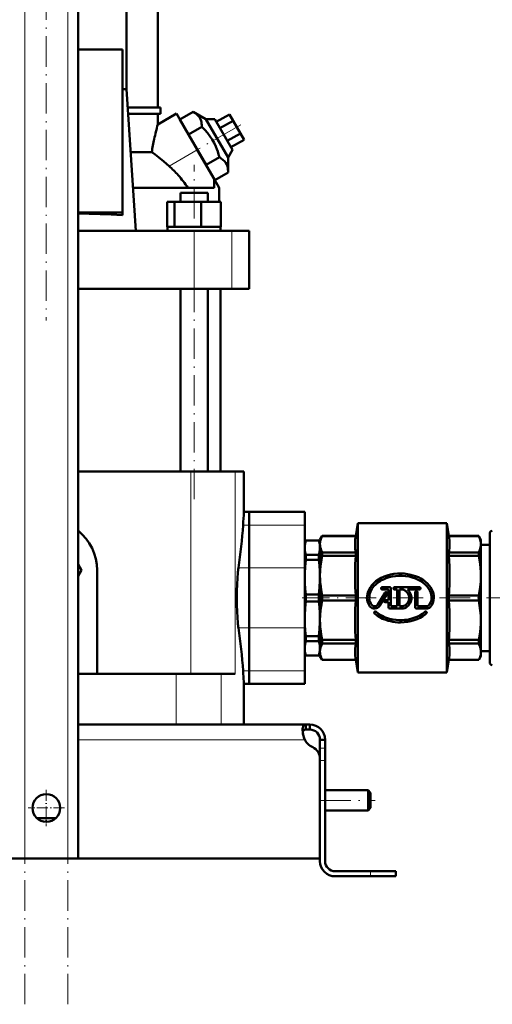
# Model space of a CAD drawing. Extents: x -1351 to 1763, y -1300 to 612.
# Tile 5 of 80: x -1078 to -892, y -326 to 63. Entities that reach past the tile are written whole.
import ezdxf

# ---------------------------------------------------------------- set-up
doc = ezdxf.new("R2010")
doc.units = 0
doc.linetypes.add('DASHDOT', pattern=[18.5, 12, -3, 0.5, -3])

msp = doc.modelspace()

# ---------------------------------------------------------------- linework, layer by layer
at = {"color": 7, "linetype": 'DASHDOT', "lineweight": 18}
for p, q in [((-1076.13, -326), (-1076.13, 364.9)), ((-1059.13, -326), (-1059.13, 364.9)), ((-1067.63, 93.52), (-1067.63, -55.76)), ((-990.85, 21.61), (-1009.54, 10.82)), ((-1009.3, -126.43), (-1009.3, 5.69)), ((-881.91, -165.42), (-966.71, -165.42)), ((-959.43, -245.42), (-937.83, -245.42))]:
    msp.add_line(p, q, dxfattribs=at)
at = {"color": 7, "lineweight": 18}
for p, q in [((-1076.13, -268.42), (-1076.13, 307.33)), ((-1059.13, -268.42), (-1059.13, 307.33)), ((-1019.18, 5.25), (-1008.05, 11.68)), ((-1009.29, -43.32), (-1009.29, -20.32)), ((-994.42, -43.32), (-994.42, -20.32)), ((-1010.62, -115.42), (-1010.62, -195.42)), ((-993.12, -115.42), (-993.12, -195.42)), ((-987.63, -136.66), (-989.98, -136.66)), ((-987.63, -136.66), (-965.63, -136.66)), ((-991.8, -153.58), (-987.63, -153.58)), ((-987.63, -153.58), (-965.63, -153.58)), ((-987.63, -177.27), (-991.8, -177.27)), ((-987.63, -177.27), (-965.63, -177.27)), ((-987.63, -194.18), (-989.98, -194.18)), ((-987.63, -194.18), (-965.63, -194.18)), ((-1016.44, -195.42), (-1016.44, -215.42)), ((-998.69, -195.42), (-998.69, -215.42)), ((-1055.13, -221.42), (-965.66, -221.42)), ((-957.63, -224.84), (-959.63, -224.84)), ((-957.63, -229.67), (-959.63, -229.67)), ((-939.63, -273.42), (-939.63, -275.42))]:
    msp.add_line(p, q, dxfattribs=at)
at = {"color": 7, "lineweight": 50}
for p, q in [((-1055.13, -268.42), (-1055.13, 307.33)), ((-1035.94, 35.58), (-1035.94, 81.08)), ((-1023.63, 28.33), (-1023.63, 81.08)), ((-1037.63, 51.37), (-1055.13, 51.37)), ((-1037.63, -13.15), (-1037.63, 51.37)), ((-1037.63, 35.58), (-1035.94, 35.58)), ((-1032.25, -20.32), (-1035.94, 35.58)), ((-1035.46, 28.33), (-1022.63, 28.33)), ((-1022.63, 25.83), (-1022.63, 28.33)), ((-1022.63, 25.83), (-1035.3, 25.83)), ((-1023.63, 21.73), (-1016.3, 25.97)), ((-1023.63, 21.73), (-1023.63, 25.83)), ((-1008.05, 11.68), (-1016.3, 25.97)), ((-1014.98, 23.68), (-1009.71, 26.72)), ((-1011.51, 17.68), (-1014.98, 23.68)), ((-1009.71, 26.72), (-1004.62, 23.74)), ((-1004.62, 23.74), (-1001.16, 23.74)), ((-1004.62, 23.74), (-995.89, 8.61)), ((-994.16, 11.61), (-1001.16, 23.74)), ((-1000.54, 22.68), (-995.35, 25.68)), ((-993.9, 23.18), (-995.35, 25.68)), ((-1011.51, 17.68), (-1006.25, 20.72)), ((-999.1, 20.18), (-993.9, 23.18)), ((-991.02, 18.18), (-993.9, 23.18)), ((-1004.58, 5.68), (-1011.51, 17.68)), ((-996.21, 15.18), (-991.02, 18.18)), ((-994.77, 12.68), (-989.57, 15.68)), ((-989.57, 15.68), (-991.02, 18.18)), ((-1001.3, -0.01), (-1008.05, 11.68)), ((-1034.31, 10.8), (-1026.02, 10.8)), ((-1004.58, 5.68), (-999.32, 8.72)), ((-994.16, 11.61), (-995.89, 8.61)), ((-995.89, 8.61), (-995.85, 2.72)), ((-1001.12, -0.32), (-1004.58, 5.68)), ((-1001.12, -0.32), (-995.85, 2.72)), ((-1001.41, -3.32), (-1033.38, -3.32)), ((-1001.3, -0.01), (-1001.41, -0.08)), ((-1001.41, -3.32), (-1001.41, -0.08)), ((-1001.3, -0.01), (-999.38, -3.34)), ((-999.38, -8.82), (-999.38, -3.34)), ((-1014.68, -5.32), (-1005.49, -5.32)), ((-1014.68, -8.82), (-1014.68, -5.32)), ((-1005.49, -5.32), (-1003.92, -5.32)), ((-1003.92, -8.82), (-1003.92, -5.32)), ((-1019.89, -8.82), (-1017.05, -8.82)), ((-1019.89, -18.82), (-1019.89, -8.82)), ((-1017.05, -18.82), (-1017.05, -8.82)), ((-1017.05, -8.82), (-1006.46, -8.82)), ((-1006.46, -18.82), (-1006.46, -8.82)), ((-1006.46, -8.82), (-998.7, -8.82)), ((-998.7, -18.82), (-998.7, -8.82)), ((-998.7, -18.82), (-998.7, -8.82)), ((-1055.13, -13.15), (-1037.63, -13.15)), ((-1037.63, -14.1), (-1037.63, -13.15)), ((-1019.89, -18.82), (-1019.75, -18.82)), ((-1019.75, -18.82), (-1017.34, -18.82)), ((-1019.75, -18.82), (-1019.75, -20.32)), ((-1017.34, -18.82), (-1017.05, -18.82)), ((-1017.05, -18.82), (-1015.96, -18.82)), ((-1015.96, -18.82), (-1009.3, -18.82)), ((-1009.3, -18.82), (-1007.55, -18.82)), ((-1007.55, -18.82), (-1006.46, -18.82)), ((-1006.46, -18.82), (-1005.66, -18.82)), ((-1005.66, -18.82), (-999.5, -18.82)), ((-999.5, -18.82), (-998.7, -18.82)), ((-998.99, -18.82), (-998.85, -18.82)), ((-998.85, -18.82), (-998.85, -20.32)), ((-998.85, -18.82), (-998.85, -20.32)), ((-1055.13, -20.32), (-1009.29, -20.32)), ((-1009.29, -20.32), (-994.42, -20.32)), ((-994.42, -20.32), (-987.63, -20.32)), ((-987.63, -43.32), (-987.63, -20.32)), ((-1009.29, -43.32), (-1055.13, -43.32)), ((-1014.68, -115.42), (-1014.68, -43.32)), ((-994.42, -43.32), (-1009.29, -43.32)), ((-1003.92, -115.42), (-1003.92, -43.32)), ((-998.88, -43.32), (-998.88, -115.42)), ((-987.63, -43.32), (-994.42, -43.32)), ((-1010.62, -115.42), (-1055.13, -115.42)), ((-1010.62, -115.42), (-993.12, -115.42)), ((-993.12, -115.42), (-989.63, -115.42)), ((-989.63, -131.42), (-989.63, -115.42)), ((-989.63, -131.42), (-987.63, -131.42)), ((-987.63, -131.42), (-987.63, -136.66)), ((-987.63, -136.66), (-987.63, -131.42)), ((-987.63, -131.42), (-965.63, -131.42)), ((-965.63, -131.42), (-965.63, -136.66)), ((-945.51, -140.92), (-944.63, -135.92)), ((-909.63, -135.92), (-944.63, -135.92)), ((-944.63, -135.92), (-944.63, -194.92)), ((-909.63, -135.92), (-909.63, -165.42)), ((-908.75, -140.92), (-909.63, -135.92)), ((-987.63, -153.58), (-987.63, -136.66)), ((-987.63, -136.66), (-987.63, -153.58)), ((-965.63, -153.58), (-965.63, -136.66)), ((-892.63, -139.92), (-892.63, -165.42)), ((-965.63, -143.92), (-965.18, -142.67)), ((-965.63, -145.56), (-965.63, -143.92)), ((-965.18, -142.71), (-965.18, -142.67)), ((-965.18, -142.67), (-960.09, -142.67)), ((-965.18, -142.71), (-960.09, -142.71)), ((-960.09, -142.71), (-960.09, -142.67)), ((-959.63, -143.92), (-960.09, -142.67)), ((-959.63, -142.42), (-958.77, -140.92)), ((-959.63, -142.42), (-959.63, -144.17)), ((-958.77, -140.92), (-958.77, -140.94)), ((-958.77, -140.92), (-945.51, -140.92)), ((-958.77, -140.94), (-945.51, -140.94)), ((-945.51, -140.92), (-945.51, -140.94)), ((-908.75, -140.92), (-908.75, -140.94)), ((-908.75, -140.92), (-897, -140.92)), ((-908.75, -140.94), (-897, -140.94)), ((-897, -140.92), (-897, -140.94)), ((-896.13, -142.42), (-897, -140.92)), ((-896.13, -142.42), (-896.13, -144.17)), ((-965.63, -157.2), (-965.63, -145.56)), ((-959.63, -144.17), (-959.63, -156.62)), ((-945.51, -147.4), (-958.77, -147.4)), ((-958.77, -147.4), (-958.77, -148.82)), ((-945.51, -147.4), (-945.51, -148.82)), ((-897, -147.4), (-908.75, -147.4)), ((-908.75, -147.4), (-908.75, -148.82)), ((-897, -147.4), (-897, -148.82)), ((-896.13, -144.17), (-896.13, -156.62)), ((-892.63, -144.42), (-896.13, -144.42)), ((-965.18, -150.32), (-965.18, -148.41)), ((-965.18, -148.41), (-960.09, -148.41)), ((-965.18, -150.32), (-960.09, -150.32)), ((-960.09, -150.32), (-960.09, -148.41)), ((-958.77, -148.82), (-945.51, -148.82)), ((-908.75, -148.82), (-897, -148.82)), ((-1055.13, -152.07), (-1053.78, -154.42)), ((-1053.78, -154.42), (-1055.13, -156.77)), ((-1047.63, -154.42), (-1047.63, -195.42)), ((-987.63, -153.58), (-987.63, -177.27)), ((-987.63, -177.27), (-987.63, -153.58)), ((-965.63, -153.58), (-965.63, -177.27)), ((-965.63, -173.65), (-965.63, -157.2)), ((-959.63, -156.62), (-959.63, -174.22)), ((-896.13, -156.62), (-896.13, -165.42)), ((-933.95, -163.3), (-936.85, -168.04)), ((-932.08, -161.22), (-935.08, -161.22)), ((-935.08, -162.12), (-932.77, -162.12)), ((-932.53, -166.23), (-932.53, -162.36)), ((-931.63, -161.67), (-931.63, -168.72)), ((-920.38, -161.22), (-930.22, -161.22)), ((-930.22, -162.12), (-929.11, -162.12)), ((-929.11, -168.72), (-929.11, -162.12)), ((-928.21, -162.12), (-926.84, -162.12)), ((-928.21, -162.12), (-928.21, -168.72)), ((-925.06, -162.12), (-920.38, -162.12)), ((-922.03, -169.17), (-922.03, -163.23)), ((-921.13, -163.23), (-921.13, -168.72)), ((-965.18, -166.78), (-965.18, -164.07)), ((-965.18, -164.07), (-960.09, -164.07)), ((-965.18, -166.78), (-960.09, -166.78)), ((-960.09, -166.78), (-960.09, -164.07)), ((-945.51, -164.42), (-958.77, -164.42)), ((-958.77, -164.42), (-958.77, -166.43)), ((-958.77, -166.43), (-945.51, -166.43)), ((-945.51, -164.42), (-945.51, -166.43)), ((-936.09, -168.51), (-933.18, -163.77)), ((-932.53, -166.23), (-933.97, -166.23)), ((-933.97, -167.13), (-932.53, -167.13)), ((-932.53, -169.17), (-932.53, -167.13)), ((-909.63, -165.42), (-909.63, -194.92)), ((-897, -164.42), (-908.75, -164.42)), ((-908.75, -164.42), (-908.75, -165.42)), ((-908.75, -165.42), (-908.75, -166.43)), ((-908.75, -166.43), (-897, -166.43)), ((-897, -165.42), (-897, -164.42)), ((-897, -166.43), (-897, -165.42)), ((-896.13, -165.42), (-896.13, -174.22)), ((-892.63, -165.42), (-892.63, -190.92)), ((-932.08, -169.62), (-926.77, -169.62)), ((-929.11, -168.72), (-931.63, -168.72)), ((-926.84, -168.72), (-928.21, -168.72)), ((-921.58, -169.62), (-917.53, -169.62)), ((-917.53, -168.72), (-921.13, -168.72)), ((-965.63, -185.29), (-965.63, -173.65)), ((-959.63, -174.22), (-959.63, -186.67)), ((-896.13, -174.22), (-896.13, -186.67)), ((-987.63, -194.18), (-987.63, -177.27)), ((-987.63, -177.27), (-987.63, -194.18)), ((-965.63, -194.18), (-965.63, -177.27)), ((-965.18, -182.44), (-965.18, -180.52)), ((-960.09, -180.52), (-965.18, -180.52)), ((-965.18, -182.44), (-960.09, -182.44)), ((-960.09, -182.44), (-960.09, -180.52)), ((-945.51, -182.02), (-958.77, -182.02)), ((-958.77, -182.02), (-958.77, -183.44)), ((-945.51, -182.02), (-945.51, -183.44)), ((-897, -182.02), (-908.75, -182.02)), ((-908.75, -182.02), (-908.75, -183.44)), ((-897, -182.02), (-897, -183.44)), ((-965.63, -186.92), (-965.63, -185.29)), ((-959.63, -186.67), (-959.63, -188.42)), ((-958.77, -183.44), (-945.51, -183.44)), ((-908.75, -183.44), (-897, -183.44)), ((-892.63, -186.42), (-896.13, -186.42)), ((-896.13, -186.67), (-896.13, -188.42)), ((-965.63, -186.92), (-965.18, -188.17)), ((-965.18, -188.17), (-965.18, -188.13)), ((-965.18, -188.13), (-960.09, -188.13)), ((-965.18, -188.17), (-960.09, -188.17)), ((-959.63, -186.92), (-960.09, -188.17)), ((-960.09, -188.17), (-960.09, -188.13)), ((-959.63, -188.42), (-958.77, -189.92)), ((-945.51, -189.9), (-958.77, -189.9)), ((-958.77, -189.92), (-958.77, -189.9)), ((-958.77, -189.92), (-945.51, -189.92)), ((-945.51, -189.9), (-945.51, -189.92)), ((-945.51, -189.92), (-944.63, -194.92)), ((-908.75, -189.92), (-909.63, -194.92)), ((-897, -189.9), (-908.75, -189.9)), ((-908.75, -189.9), (-908.75, -189.92)), ((-908.75, -189.92), (-897, -189.92)), ((-896.13, -188.42), (-897, -189.92)), ((-897, -189.9), (-897, -189.92)), ((-989.98, -194.18), (-989.91, -195.42)), ((-987.63, -194.18), (-987.63, -199.42)), ((-987.63, -199.42), (-987.63, -194.18)), ((-965.63, -194.18), (-965.63, -199.42)), ((-1055.13, -195.42), (-1016.44, -195.42)), ((-1016.44, -195.42), (-998.69, -195.42)), ((-998.69, -195.42), (-993.12, -195.42)), ((-909.63, -194.92), (-944.63, -194.92)), ((-989.63, -215.42), (-989.63, -199.42)), ((-989.63, -199.42), (-987.63, -199.42)), ((-987.63, -199.42), (-965.63, -199.42)), ((-1055.13, -215.42), (-965.17, -215.42)), ((-965.17, -215.42), (-965.17, -217.42)), ((-965.17, -215.42), (-963.63, -215.42)), ((-965.17, -217.42), (-963.63, -217.42)), ((-963.63, -215.42), (-963.63, -217.42)), ((-957.63, -221.42), (-959.63, -221.42)), ((-959.63, -221.42), (-959.63, -224.84)), ((-957.63, -224.84), (-957.63, -221.42)), ((-959.63, -229.67), (-959.63, -224.84)), ((-957.63, -229.67), (-957.63, -224.84)), ((-959.63, -268.42), (-959.63, -228.94)), ((-959.63, -269.42), (-959.63, -229.67)), ((-957.63, -269.42), (-957.63, -229.67)), ((-957.63, -241.42), (-940.63, -241.42)), ((-940.63, -245.42), (-940.63, -241.42)), ((-939.63, -242.42), (-940.63, -241.42)), ((-939.63, -245.42), (-939.63, -242.42)), ((-940.63, -249.42), (-940.63, -245.42)), ((-939.63, -248.42), (-940.63, -249.42)), ((-939.63, -248.42), (-939.63, -245.42)), ((-1071.41, -252.42), (-1067.63, -252.42)), ((-1067.63, -252.42), (-1063.86, -252.42)), ((-957.63, -249.42), (-940.63, -249.42)), ((-1067.63, -268.42), (-1175.63, -268.42)), ((-1076.13, -268.42), (-1080.13, -268.42)), ((-1076.13, -268.42), (-1059.13, -268.42)), ((-1067.63, -268.42), (-959.63, -268.42)), ((-1055.13, -268.42), (-1059.13, -268.42)), ((-953.63, -273.42), (-939.63, -273.42)), ((-939.63, -275.42), (-953.63, -275.42)), ((-929.63, -273.42), (-939.63, -273.42)), ((-929.63, -275.42), (-939.63, -275.42)), ((-929.63, -273.42), (-929.63, -275.42))]:
    msp.add_line(p, q, dxfattribs=at)
at = {"color": 7, "linetype": 'DASHDOT', "lineweight": 18, "ltscale": 0.02925}
for p, q in [((-934.5, -161.67), (-935.67, -161.67)), ((-935.08, -161.09), (-935.08, -162.26)), ((-933.57, -162.95), (-933.57, -164.12)), ((-929.64, -161.67), (-930.81, -161.67)), ((-930.22, -161.09), (-930.22, -162.26)), ((-921, -163.23), (-922.17, -163.23)), ((-921.58, -162.65), (-921.58, -163.82)), ((-919.8, -161.67), (-920.97, -161.67)), ((-920.38, -161.09), (-920.38, -162.26)), ((-933.39, -166.68), (-934.56, -166.68)), ((-932.98, -163.53), (-934.15, -163.53)), ((-933.97, -166.1), (-933.97, -167.27)), ((-937.81, -170.63), (-937.81, -171.8)), ((-917.96, -170.63), (-917.96, -171.8)), ((-937.22, -171.21), (-938.39, -171.21)), ((-917.37, -171.21), (-918.54, -171.21))]:
    msp.add_line(p, q, dxfattribs=at)
at = {"color": 7, "linetype": 'DASHDOT', "lineweight": 18, "ltscale": 0.060001}
msp.add_line((-959.83, -229.67), (-957.43, -229.67), dxfattribs=at)
at = {"color": 7, "linetype": 'DASHDOT', "lineweight": 18, "ltscale": 0.3575}
msp.add_line((-1067.63, -241.27), (-1067.63, -255.57), dxfattribs=at)
at = {"color": 7, "linetype": 'DASHDOT', "lineweight": 18, "ltscale": 0.357501}
msp.add_line((-1060.48, -248.42), (-1074.78, -248.42), dxfattribs=at)
at = {"color": 7, "linetype": 'DASHDOT', "lineweight": 18, "ltscale": 0.06}
msp.add_line((-939.63, -275.62), (-939.63, -273.22), dxfattribs=at)
at = {"color": 7, "lineweight": 50}
for points in [[(-1006.25, 20.72), (-1006.27, 21.4), (-1006.34, 22.05), (-1006.43, 22.57), (-1006.56, 23.08), (-1006.85, 23.83), (-1007.23, 24.52), (-1007.72, 25.15), (-1008.31, 25.73), (-1008.96, 26.24), (-1009.71, 26.72)], [(-999.32, 8.72), (-999.63, 9.87), (-999.97, 10.97), (-1000.33, 11.99), (-1000.73, 12.98), (-1001.41, 14.42), (-1002.19, 15.79), (-1003.07, 17.11), (-1004.07, 18.38), (-1005.1, 19.56), (-1006.25, 20.72)], [(-1019.18, 5.25), (-1021.24, 7.05), (-1023.32, 8.76), (-1024.68, 9.81), (-1026.02, 10.8)], [(-995.85, 2.72), (-995.88, 3.4), (-995.94, 4.05), (-996.04, 4.57), (-996.17, 5.08), (-996.45, 5.83), (-996.84, 6.52), (-997.32, 7.15), (-997.92, 7.73), (-998.57, 8.24), (-999.32, 8.72)], [(-965.18, -142.71), (-965.46, -143.85), (-965.61, -144.99), (-965.63, -145.56)], [(-959.63, -145.55), (-959.68, -144.6), (-959.84, -143.66), (-960.09, -142.71)], [(-959.63, -144.17), (-959.58, -143.37), (-959.41, -142.57), (-959.15, -141.78), (-958.77, -140.94)], [(-945.51, -147.4), (-945.69, -146.06), (-945.77, -144.8), (-945.77, -143.55), (-945.69, -142.28), (-945.51, -140.94)], [(-908.75, -140.94), (-908.55, -142.64), (-908.49, -144.25), (-908.52, -145.32), (-908.67, -146.89), (-908.75, -147.4)], [(-896.13, -144.17), (-896.16, -143.55), (-896.27, -142.92), (-896.43, -142.28), (-896.83, -141.29), (-897, -140.94)], [(-965.63, -145.56), (-965.58, -146.51), (-965.43, -147.46), (-965.18, -148.41)], [(-960.09, -148.41), (-959.8, -147.27), (-959.65, -146.13), (-959.63, -145.56)], [(-959.63, -144.17), (-959.6, -144.76), (-959.51, -145.35), (-959.36, -145.96), (-959.15, -146.56), (-958.77, -147.4)], [(-897, -147.4), (-896.55, -146.39), (-896.27, -145.42), (-896.16, -144.8), (-896.13, -144.17)], [(-965.18, -150.32), (-965.46, -153.07), (-965.61, -155.82), (-965.63, -157.2)], [(-959.63, -157.2), (-959.68, -154.9), (-959.84, -152.61), (-960.09, -150.32)], [(-958.77, -148.82), (-959.07, -150.37), (-959.39, -152.57), (-959.58, -154.73), (-959.63, -156.62)], [(-945.51, -164.42), (-945.69, -161.18), (-945.77, -158.12), (-945.77, -155.12), (-945.69, -152.06), (-945.51, -148.82)], [(-908.75, -148.82), (-908.55, -152.92), (-908.49, -156.8), (-908.52, -159.39), (-908.67, -163.18), (-908.75, -164.42)], [(-896.13, -156.62), (-896.16, -155.12), (-896.27, -153.6), (-896.43, -152.06), (-896.68, -150.47), (-897, -148.82)], [(-992.04, -155.53), (-992.22, -157.66), (-992.36, -160.03), (-992.44, -162.7), (-992.47, -165.42)], [(-965.63, -157.2), (-965.58, -159.49), (-965.43, -161.78), (-965.18, -164.07)], [(-960.09, -164.07), (-959.8, -161.32), (-959.65, -158.57), (-959.63, -157.2)], [(-959.63, -156.62), (-959.6, -158.04), (-959.51, -159.47), (-959.36, -160.93), (-959.15, -162.38), (-958.77, -164.42)], [(-914.68, -165.42), (-914.74, -164.55), (-914.89, -163.7), (-915.15, -162.86), (-915.52, -162.02), (-915.99, -161.22), (-916.54, -160.47), (-917.22, -159.71), (-917.98, -159.02), (-918.8, -158.4), (-919.77, -157.78), (-920.81, -157.25), (-921.89, -156.8), (-922.79, -156.49), (-923.71, -156.24), (-925.03, -155.98), (-926.38, -155.81), (-927.74, -155.75), (-929.09, -155.79), (-930.45, -155.93), (-931.79, -156.18), (-933.1, -156.53), (-934.36, -156.99), (-935.52, -157.53), (-936.58, -158.14), (-937.56, -158.84), (-938.4, -159.57), (-939.12, -160.34), (-939.74, -161.17), (-940.25, -162.03), (-940.62, -162.89), (-940.89, -163.78), (-941.03, -164.6), (-941.08, -165.42)], [(-940.18, -165.42), (-940.15, -164.81), (-940.06, -164.21), (-939.91, -163.61), (-939.71, -163.02), (-939.44, -162.44), (-939.13, -161.88), (-938.75, -161.32), (-938.32, -160.79), (-937.64, -160.09), (-936.87, -159.44), (-936.04, -158.86), (-935.33, -158.45), (-934.59, -158.07), (-933.47, -157.61), (-932.31, -157.24), (-931.12, -156.96), (-929.81, -156.76), (-928.49, -156.66), (-927.17, -156.66), (-925.82, -156.77), (-924.49, -156.99), (-923.22, -157.3), (-921.99, -157.72), (-920.87, -158.22), (-919.8, -158.81), (-918.85, -159.47), (-918.04, -160.17), (-917.32, -160.94), (-916.75, -161.7), (-916.28, -162.52), (-915.94, -163.34), (-915.74, -164.02), (-915.62, -164.72), (-915.58, -165.42)], [(-896.13, -156.62), (-896.21, -158.88), (-896.43, -161.19), (-896.83, -163.59), (-897, -164.42)], [(-992.47, -165.42), (-992.44, -168.13), (-992.36, -170.78), (-992.22, -173.17), (-992.04, -175.31)], [(-965.18, -166.78), (-965.46, -169.52), (-965.61, -172.27), (-965.63, -173.65)], [(-959.63, -173.65), (-959.68, -171.35), (-959.84, -169.06), (-960.09, -166.78)], [(-958.77, -166.43), (-959.07, -167.97), (-959.39, -170.17), (-959.58, -172.34), (-959.63, -174.22)], [(-945.51, -182.02), (-945.69, -178.79), (-945.77, -175.72), (-945.77, -172.72), (-945.69, -169.66), (-945.51, -166.43)], [(-908.75, -166.43), (-908.55, -170.53), (-908.49, -174.4), (-908.52, -176.99), (-908.67, -180.78), (-908.75, -182.02)], [(-897, -166.43), (-896.62, -168.39), (-896.35, -170.36), (-896.18, -172.33), (-896.13, -174.22)], [(-918.26, -170.88), (-919.2, -171.63), (-920.24, -172.29), (-921.36, -172.86), (-922.53, -173.32), (-923.41, -173.6), (-924.32, -173.82), (-925.27, -174), (-926.23, -174.12), (-927.24, -174.19), (-928.24, -174.19), (-929.59, -174.11), (-930.92, -173.92), (-932.22, -173.63), (-932.98, -173.41), (-933.72, -173.14), (-934.4, -172.86), (-935.06, -172.54), (-935.93, -172.05), (-936.75, -171.49), (-937.51, -170.88)], [(-965.63, -173.65), (-965.58, -175.95), (-965.43, -178.24), (-965.18, -180.52)], [(-960.09, -180.52), (-959.8, -177.78), (-959.65, -175.03), (-959.63, -173.65)], [(-959.63, -174.22), (-959.6, -175.64), (-959.51, -177.08), (-959.36, -178.53), (-959.15, -179.99), (-958.77, -182.02)], [(-938.11, -171.55), (-937.12, -172.34), (-936.05, -173.03), (-934.9, -173.62), (-933.69, -174.11), (-932.78, -174.41), (-931.86, -174.65), (-930.88, -174.84), (-929.9, -174.98), (-928.87, -175.07), (-927.84, -175.1), (-926.46, -175.04), (-925.09, -174.88), (-923.74, -174.61), (-922.46, -174.25), (-921.22, -173.78), (-920.11, -173.25), (-919.06, -172.63), (-918.08, -171.91), (-917.66, -171.55)], [(-897, -182.02), (-896.68, -180.38), (-896.43, -178.79), (-896.27, -177.24), (-896.16, -175.72), (-896.13, -174.22)], [(-965.18, -182.44), (-965.46, -183.58), (-965.61, -184.72), (-965.63, -185.29)], [(-959.63, -185.29), (-959.68, -184.34), (-959.84, -183.39), (-960.09, -182.44)], [(-965.63, -185.29), (-965.58, -186.24), (-965.43, -187.19), (-965.18, -188.13)], [(-960.09, -188.13), (-959.8, -187), (-959.65, -185.86), (-959.63, -185.3)], [(-958.77, -183.44), (-959.07, -184.08), (-959.39, -184.99), (-959.58, -185.89), (-959.63, -186.67)], [(-959.63, -186.67), (-959.6, -187.26), (-959.51, -187.85), (-959.36, -188.46), (-959.15, -189.06), (-958.77, -189.9)], [(-945.51, -189.9), (-945.7, -188.35), (-945.78, -186.88), (-945.74, -185.42), (-945.65, -184.46), (-945.51, -183.44)], [(-908.75, -183.44), (-908.55, -185.14), (-908.49, -186.75), (-908.52, -187.82), (-908.67, -189.39), (-908.75, -189.9)], [(-896.13, -186.67), (-896.16, -186.05), (-896.27, -185.42), (-896.43, -184.78), (-896.83, -183.79), (-897, -183.44)], [(-897, -189.9), (-896.61, -189.05), (-896.34, -188.24), (-896.18, -187.45), (-896.13, -186.67)], [(-966.51, -217.55), (-966.49, -217.09), (-966.44, -216.68), (-966.31, -216.21), (-966.11, -215.85), (-965.84, -215.6), (-965.53, -215.46), (-965.17, -215.42)], [(-965.66, -221.42), (-966.03, -220.44), (-966.29, -219.43), (-966.45, -218.46), (-966.51, -217.55)], [(-965.17, -217.42), (-965.47, -217.44), (-965.74, -217.5), (-966.04, -217.65), (-966.26, -217.88), (-966.41, -218.18), (-966.46, -218.36)], [(-966.46, -218.36), (-966.33, -217.98), (-966.1, -217.7), (-965.78, -217.51), (-965.38, -217.43), (-965.17, -217.42)]]:
    msp.add_lwpolyline(points, dxfattribs=at)
msp.add_circle((-1067.63, -248.42), 5.5, dxfattribs=at)
for centre, radius, start, end in [((-912.82, -8.64), 114.9, 164.6726, 167.6521), ((-937.87, -3.07), 89.23, 167.704, 171.0553), ((-1049.22, -28.24), 44.98, 41.687, 48.1143), ((-1048.9, -27.97), 44.57, 33.5656, 41.6881), ((-1065.98, -556.09), 542.73, 87.0058, 88.8546), ((-517.6, -165.72), 473.27, 175.8444, 176.4801), ((-1067.63, -154.42), 20, 360, 51.318), ((-1177.65, -125.09), 188.02, 351.286, 356.4728), ((-891.63, -139.92), 1, 90, 180), ((-952.44, -159.44), 39.79, 171.534, 174.366), ((-935.08, -161.67), 0.45, 90, 270), ((-933.57, -163.53), 0.45, 328.5, 148.5), ((-932.77, -162.36), 0.24, 359.9916, 90.0084), ((-932.08, -161.67), 0.45, 360, 90), ((-930.22, -161.67), 0.45, 90, 270), ((-927.88, -165.42), 3.46, 287.5359, 72.4641), ((-927.88, -165.42), 4.34, 284.804, 49.4319), ((-921.58, -163.23), 0.45, 360, 180), ((-920.38, -161.67), 0.45, 270, 90), ((-935.79, -165.42), 5.29, 180, 219.0733), ((-935.79, -165.42), 4.39, 180, 219.0733), ((-933.97, -166.68), 0.45, 90, 270), ((-919.89, -165.42), 4.31, 316.3972, 360), ((-919.89, -165.42), 5.21, 316.3972, 0), ((-938.08, -167.28), 2.34, 219.0733, 328.5), ((-938.08, -167.28), 1.44, 219.0733, 328.5), ((-937.81, -171.21), 0.45, 48.094, 228.094), ((-932.08, -169.17), 0.45, 180, 270), ((-921.58, -169.17), 0.45, 180, 270), ((-917.96, -171.21), 0.45, 311.906, 131.906), ((-917.53, -167.67), 1.05, 270, 316.3972), ((-917.53, -167.67), 1.95, 270, 316.3972), ((-952.44, -171.41), 39.79, 185.634, 188.466), ((-1177.65, -205.75), 188.02, 3.5272, 8.714), ((-891.63, -190.92), 1, 180, 270), ((-516.18, -165.03), 474.7, 183.6712, 184.1551), ((-963.63, -221.42), 6, 360, 90), ((-963.63, -221.42), 4, 360, 90), ((-955.67, -217.17), 10.86, 186.3205, 203.0632), ((-959.51, -218.08), 7, 208.483, 244.7303), ((-964.63, -228.94), 5, 0, 64.7303), ((-953.63, -269.42), 6, 180, 270), ((-953.63, -269.42), 4, 180, 270)]:
    msp.add_arc(centre, radius, start, end, dxfattribs=at)

doc.saveas('drawing.dxf')
